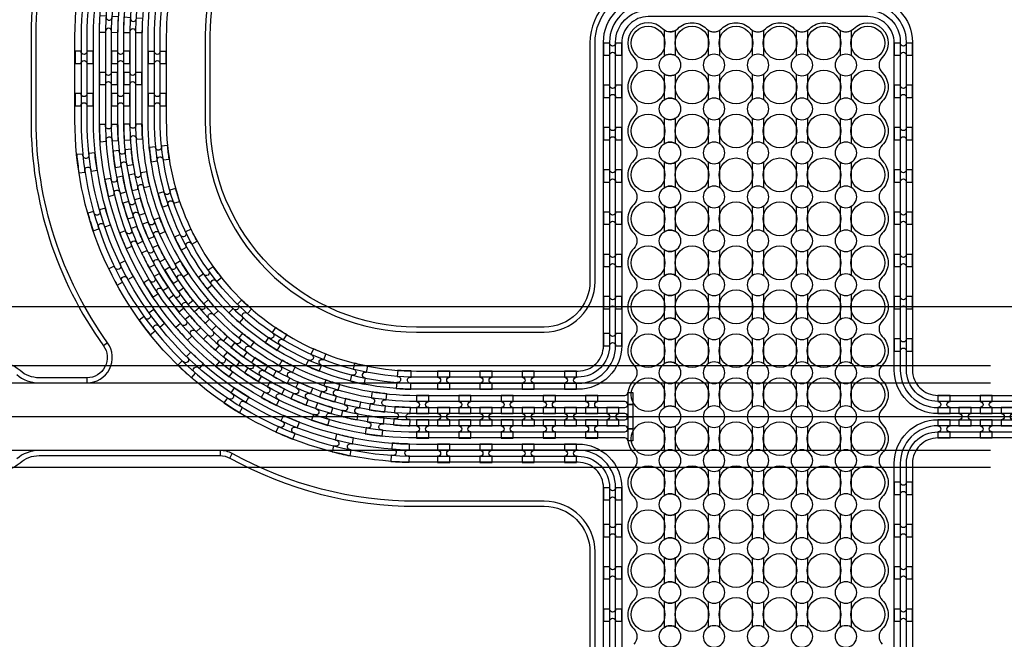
# Model space of a CAD drawing. Extents: x -63500 to 63500, y -63500 to 63500.
# Tile 51 of 256: x -10331 to -4507, y -26966 to -23302. Entities that reach past the tile are written whole.
import ezdxf

# ---------------------------------------------------------------- set-up
doc = ezdxf.new("R2010")
doc.units = 13
doc.header["$MEASUREMENT"] = 0
for name, color, linetype in [('1_Metal', 2, 'Continuous'), ('2_Electrodes', 5, 'Continuous'), ('3_Outline', 4, 'Continuous')]:
    doc.layers.add(name, color=color, linetype=linetype)

# ---------------------------------------------------------------- blocks, each defined once
blk = doc.blocks.new('*U246')
at = {"layer": '1_Metal'}
for points in [[(137.3, 193.7, -1), (140.1, 229.6, 0.000475), (142.9, 229.4), (145.6, 265.3, -0.013499), (66.1, 273.3), (61.5, 237.6, 0.000627), (65.3, 237.1, -1), (60.8, 201.4, -0.000627), (56.9, 201.9), (52.3, 166.2, 0.013498), (137.6, 157.5), (140.3, 193.5, -0.000475)], [(-23, 31.6), (-17.3, 67.2, -0.000725), (-22.1, 68, -1), (-16.2, 103.5, 0.000725), (-11.5, 102.7), (-5.7, 138.2, -0.013497), (-91.8, 154.6), (-99.5, 119.4, 0.000878), (-93.8, 118.2, -1), (-101.4, 83, -0.000877), (-107.2, 84.3), (-114.9, 49.1, 0.013496)], [(38.6, 59.1), (34, 23.4, 0.000987), (40.8, 22.5, -1), (36.4, -13.2, -0.000987), (29.4, -12.4), (24.9, -48.1, 0.013495), (121.7, -57.8), (124.4, -21.9, -0.000835), (118.5, -21.5, -1), (121.3, 14.4, 0.000835), (127, 14), (129.7, 49.9, -0.013497), (38.6, 59.1)], [(-122.5, 13.9), (-130.2, -21.2, 0.001088), (-122.5, -22.9, -1), (-130.1, -58.1, -0.001088), (-137.9, -56.4), (-145.6, -91.6, 0.013495), (-46.1, -110.5), (-40.3, -75, -0.000936), (-47.1, -73.9, -1), (-41.2, -38.3, 0.000936), (-34.6, -39.4), (-28.8, -3.9, -0.013496)], [(16.3, -192.1, -1), (11.9, -227.9, -0.001268), (1.9, -226.6), (-2.6, -262.3, 0.013494), (105.8, -273.3), (108.5, -237.4, -0.001116), (99.6, -236.7, -1), (102.5, -200.8, 0.001116), (111.1, -201.5), (113.8, -165.6, -0.013495), (11.1, -155.2), (6.5, -190.9, 0.001268)]]:
    blk.add_lwpolyline(points, format="xyb", close=True, dxfattribs=at)
blk = doc.blocks.new('*U241')
at = {"layer": '1_Metal', "color": 0, "linetype": 'ByBlock', "lineweight": -2, "transparency": 16777216}
for p, rotation in [((-415.8, 1200.9), 80.00000000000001), ((-537.3, 919.2), 70.00000000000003), ((-705.7, 662.9), 59.99999999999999), ((-916.2, 439.7), 50), ((-1162.2, 256.5), 40), ((-1436.2, 118.7), 30.00000000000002), ((-1730.1, 30.7), 19.99999999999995), ((-2034.7, -5), 9.999999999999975)]:
    blk.add_blockref('*U246', p, dxfattribs=dict(at, rotation=rotation))
blk.add_blockref('*U246', (-2340.9, 12.7), dxfattribs=at)
blk = doc.blocks.new('*U242')
at = {"layer": '1_Metal'}
for points in [[(137.3, 193.7, -1), (140.1, 229.6, 0.000475), (142.9, 229.4), (145.6, 265.3, -0.013499), (66.1, 273.3), (61.5, 237.6, 0.000627), (65.3, 237.1, -1), (60.8, 201.4, -0.000627), (56.9, 201.9), (52.3, 166.2, 0.013498), (137.6, 157.5), (140.3, 193.5, -0.000475)], [(-23, 31.6), (-17.3, 67.2, -0.000725), (-22.1, 68, -1), (-16.2, 103.5, 0.000725), (-11.5, 102.7), (-5.7, 138.2, -0.013497), (-91.8, 154.6), (-99.5, 119.4, 0.000878), (-93.8, 118.2, -1), (-101.4, 83, -0.000877), (-107.2, 84.3), (-114.9, 49.1, 0.013496)], [(38.6, 59.1), (34, 23.4, 0.000987), (40.8, 22.5, -1), (36.4, -13.2, -0.000987), (29.4, -12.4), (24.9, -48.1, 0.013495), (121.7, -57.8), (124.4, -21.9, -0.000835), (118.5, -21.5, -1), (121.3, 14.4, 0.000835), (127, 14), (129.7, 49.9, -0.013497), (38.6, 59.1)], [(-122.5, 13.9), (-130.2, -21.2, 0.001088), (-122.5, -22.9, -1), (-130.1, -58.1, -0.001088), (-137.9, -56.4), (-145.6, -91.6, 0.013495), (-46.1, -110.5), (-40.3, -75, -0.000936), (-47.1, -73.9, -1), (-41.2, -38.3, 0.000936), (-34.6, -39.4), (-28.8, -3.9, -0.013496)], [(16.3, -192.1, -1), (11.9, -227.9, -0.001268), (1.9, -226.6), (-2.6, -262.3, 0.013494), (105.8, -273.3), (108.5, -237.4, -0.001116), (99.6, -236.7, -1), (102.5, -200.8, 0.001116), (111.1, -201.5), (113.8, -165.6, -0.013495), (11.1, -155.2), (6.5, -190.9, 0.001268)]]:
    blk.add_lwpolyline(points, format="xyb", close=True, dxfattribs=at)
blk = doc.blocks.new('*U243')
at = {"layer": '1_Metal', "color": 0, "linetype": 'ByBlock', "lineweight": -2, "transparency": 16777216}
for p, rotation in [((-415.8, 1200.9), 80.00000000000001), ((-537.3, 919.2), 70.00000000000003), ((-705.7, 662.9), 59.99999999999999), ((-916.2, 439.7), 50), ((-1162.2, 256.5), 40), ((-1436.2, 118.7), 30.00000000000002), ((-1730.1, 30.7), 19.99999999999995), ((-2034.7, -5), 9.999999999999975)]:
    blk.add_blockref('*U242', p, dxfattribs=dict(at, rotation=rotation))
blk.add_blockref('*U242', (-2340.9, 12.7), dxfattribs=at)
blk = doc.blocks.new('*U244')
at = {"layer": '1_Metal'}
for points in [[(-270, 36), (-270, -36), (-234, -36, -0.414214), (-216, -18), (-216, -18, -0.414214), (-198, -36), (-162, -36), (-162, 36), (-198, 36, -0.414214), (-216, 18), (-216, 18, -0.414214), (-234, 36)], [(54, -35.9), (54, 36.1), (18, 36.1, -0.414214), (0, 18.1), (0, 18.1, -0.414214), (-18, 36.1), (-54, 36.1), (-54, -35.9), (-18, -35.9, -0.414214), (0, -17.9), (0, -17.9, -0.414214), (18, -35.9), (54, -35.9)], [(162, 35.9), (162, -36.1), (198, -36.1, -0.414214), (216, -18.1), (216, -18.1, -0.414214), (234, -36.1), (270, -36.1), (270, 35.9), (234, 35.9, -0.414214), (216, 17.9), (216, 17.9, -0.414214), (198, 35.9)]]:
    blk.add_lwpolyline(points, format="xyb", close=True, dxfattribs=at)
blk = doc.blocks.new('*U245')
at = {"layer": '1_Metal', "color": 0, "linetype": 'ByBlock', "lineweight": -2, "transparency": 16777216}
for p in [(0, 250), (0, 0)]:
    blk.add_blockref('*U244', p, dxfattribs=at)

msp = doc.modelspace()

# ---------------------------------------------------------------- linework, layer by layer
for p, q in [((0, -25000), (-34000, -25000)), ((-4588.5, -25349.7), (-12139.1, -25349.7)), ((-12610.1, -25449.7), (-4588.5, -25449.7)), ((-9398.2, -25649.7), (-12398.2, -25649.7)), ((-1234, -25649.7), (-9398.2, -25649.7)), ((-4588.5, -25849.7), (-12610.1, -25849.7)), ((-4588.5, -25949.7), (-12139.1, -25949.7))]:
    msp.add_line(p, q)
for radius in [50000, 47500, 45000]:
    msp.add_circle((0, 0), radius)
at = {"layer": '1_Metal'}
for points in [[(-50000, 0, 1), (50000, 0), (51000, 0, -1), (-51000, 0)], [(19000, -21559.7), (-7984, -21559.7, 0.414214), (-9824, -23399.7), (-9824, -23899.7, 0.414214), (-7984, -25739.7), (-6752, -25739.7, 0.414214), (-6734, -25721.7), (-6734, -25721.7), (-6703.4, -25721.7), (-6703.4, -25791.9), (-6733.4, -25791.9, 0.384752), (-6751.3, -25775.7), (-7984, -25775.7, -0.414214), (-9860, -23899.7), (-9860, -23399.7, -0.414214), (-7984, -21523.7), (19000, -21523.7)], [(19000, -21631.7), (18596, -21631.7), (18596, -21631.7), (-7984, -21631.7, 0.414214), (-9752, -23399.7), (-9752, -23899.7, 0.414214), (-7984, -25667.7), (-6752, -25667.7, 0.414214), (-6734, -25649.7), (-6734, -25649.7), (-6703.4, -25649.7), (-6703.4, -25721.7), (-6734, -25721.7, 0.414214), (-6752, -25703.7), (-7984, -25703.7, -0.414214), (-9788, -23899.7), (-9788, -23399.7, -0.414214), (-7984, -21595.7), (18596, -21595.7), (19000, -21595.7)], [(19000, -21703.7), (18596, -21703.7), (-7984, -21703.7, 0.414214), (-9680, -23399.7), (-9680, -23899.7, 0.414214), (-7984, -25595.7), (-6752, -25595.7, 0.414214), (-6734, -25577.7), (-6734, -25577.7), (-6703.4, -25577.7), (-6703.4, -25649.7), (-6734, -25649.7, 0.414214), (-6752, -25631.7), (-7984, -25631.7, -0.414214), (-9716, -23899.7), (-9716, -23399.7, -0.414214), (-7984, -21667.7), (18596, -21667.7), (19000, -21667.7)], [(19000, -21775.7), (18596, -21775.7), (-7984, -21775.7, 0.414214), (-9608, -23399.7), (-9608, -23899.7, 0.414214), (-7984, -25523.7), (-6751.3, -25523.7, 0.384752), (-6733.4, -25507.5), (-6703.4, -25507.5), (-6703.4, -25577.7), (-6734, -25577.7, 0.414214), (-6752, -25559.7), (-7984, -25559.7, -0.414214), (-9644, -23899.7), (-9644, -23399.7, -0.414214), (-7984, -21739.7), (18596, -21739.7), (19000, -21739.7)], [(-6878, -23439.7), (-6878, -23511.7), (-6842, -23511.7, -0.414214), (-6824, -23493.7), (-6824, -23493.7, -0.414214), (-6806, -23511.7), (-6770, -23511.7), (-6770, -23439.7), (-6806, -23439.7, -0.414214), (-6824, -23457.7), (-6824, -23457.7, -0.414214), (-6842, -23439.7)], [(-5158, -23439.7), (-5158, -23511.7), (-5122, -23511.7, -0.414214), (-5104, -23493.7), (-5104, -23493.7, -0.414214), (-5086, -23511.7), (-5050, -23511.7), (-5050, -23439.7), (-5086, -23439.7, -0.414214), (-5104, -23457.7), (-5104, -23457.7, -0.414214), (-5122, -23439.7)], [(-9751.9, -23685.7), (-9751.9, -23613.7), (-9787.9, -23613.7, -0.414214), (-9805.9, -23631.7), (-9805.9, -23631.7, -0.414214), (-9823.9, -23613.7), (-9859.9, -23613.7), (-9859.9, -23685.7), (-9823.9, -23685.7, -0.414214), (-9805.9, -23667.7), (-9805.9, -23667.7, -0.414214), (-9787.9, -23685.7), (-9751.9, -23685.7)], [(-9715.9, -23685.7), (-9679.9, -23685.7, -0.414214), (-9661.9, -23667.7), (-9661.9, -23667.7, -0.414214), (-9643.9, -23685.7), (-9607.9, -23685.7), (-9607.9, -23613.7), (-9643.9, -23613.7, -0.414214), (-9661.9, -23631.7), (-9661.9, -23631.7, -0.414214), (-9679.9, -23613.7), (-9715.9, -23613.7)], [(-6878, -23689.7), (-6878, -23761.7), (-6842, -23761.7, -0.414214), (-6824, -23743.7), (-6824, -23743.7, -0.414214), (-6806, -23761.7), (-6770, -23761.7), (-6770, -23689.7), (-6806, -23689.7, -0.414214), (-6824, -23707.7), (-6824, -23707.7, -0.414214), (-6842, -23689.7)], [(-5158, -23689.7), (-5158, -23761.7), (-5122, -23761.7, -0.414214), (-5104, -23743.7), (-5104, -23743.7, -0.414214), (-5086, -23761.7), (-5050, -23761.7), (-5050, -23689.7), (-5086, -23689.7, -0.414214), (-5104, -23707.7), (-5104, -23707.7, -0.414214), (-5122, -23689.7)], [(-6878, -23939.7), (-6878, -24011.7), (-6842, -24011.7, -0.414214), (-6824, -23993.7), (-6824, -23993.7, -0.414214), (-6806, -24011.7), (-6770, -24011.7), (-6770, -23939.7), (-6806, -23939.7, -0.414214), (-6824, -23957.7), (-6824, -23957.7, -0.414214), (-6842, -23939.7)], [(-5158, -23939.7), (-5158, -24011.7), (-5122, -24011.7, -0.414214), (-5104, -23993.7), (-5104, -23993.7, -0.414214), (-5086, -24011.7), (-5050, -24011.7), (-5050, -23939.7), (-5086, -23939.7, -0.414214), (-5104, -23957.7), (-5104, -23957.7, -0.414214), (-5122, -23939.7)], [(-6878, -24189.7), (-6878, -24261.7), (-6842, -24261.7, -0.414214), (-6824, -24243.7), (-6824, -24243.7, -0.414214), (-6806, -24261.7), (-6770, -24261.7), (-6770, -24189.7), (-6806, -24189.7, -0.414214), (-6824, -24207.7), (-6824, -24207.7, -0.414214), (-6842, -24189.7)], [(-5158, -24189.7), (-5158, -24261.7), (-5122, -24261.7, -0.414214), (-5104, -24243.7), (-5104, -24243.7, -0.414214), (-5086, -24261.7), (-5050, -24261.7), (-5050, -24189.7), (-5086, -24189.7, -0.414214), (-5104, -24207.7), (-5104, -24207.7, -0.414214), (-5122, -24189.7)], [(-6878, -24439.7), (-6878, -24511.7), (-6842, -24511.7, -0.414214), (-6824, -24493.7), (-6824, -24493.7, -0.414214), (-6806, -24511.7), (-6770, -24511.7), (-6770, -24439.7), (-6806, -24439.7, -0.414214), (-6824, -24457.7), (-6824, -24457.7, -0.414214), (-6842, -24439.7)], [(-5158, -24439.7), (-5158, -24511.7), (-5122, -24511.7, -0.414214), (-5104, -24493.7), (-5104, -24493.7, -0.414214), (-5086, -24511.7), (-5050, -24511.7), (-5050, -24439.7), (-5086, -24439.7, -0.414214), (-5104, -24457.7), (-5104, -24457.7, -0.414214), (-5122, -24439.7)], [(-6878, -24689.7), (-6878, -24761.7), (-6842, -24761.7, -0.414214), (-6824, -24743.7), (-6824, -24743.7, -0.414214), (-6806, -24761.7), (-6770, -24761.7), (-6770, -24689.7), (-6806, -24689.7, -0.414214), (-6824, -24707.7), (-6824, -24707.7, -0.414214), (-6842, -24689.7)], [(-5158, -24689.7), (-5158, -24761.7), (-5122, -24761.7, -0.414214), (-5104, -24743.7), (-5104, -24743.7, -0.414214), (-5086, -24761.7), (-5050, -24761.7), (-5050, -24689.7), (-5086, -24689.7, -0.414214), (-5104, -24707.7), (-5104, -24707.7, -0.414214), (-5122, -24689.7)], [(-6878, -24939.7), (-6878, -25011.7), (-6842, -25011.7, -0.414214), (-6824, -24993.7), (-6824, -24993.7, -0.414214), (-6806, -25011.7), (-6770, -25011.7), (-6770, -24939.7), (-6806, -24939.7, -0.414214), (-6824, -24957.7), (-6824, -24957.7, -0.414214), (-6842, -24939.7)], [(-5158, -24939.7), (-5158, -25011.7), (-5122, -25011.7, -0.414214), (-5104, -24993.7), (-5104, -24993.7, -0.414214), (-5086, -25011.7), (-5050, -25011.7), (-5050, -24939.7), (-5086, -24939.7, -0.414214), (-5104, -24957.7), (-5104, -24957.7, -0.414214), (-5122, -24939.7)], [(-6878, -25157.7), (-6878, -25229.7), (-6842, -25229.7, -0.414214), (-6824, -25211.7), (-6824, -25211.7, -0.414214), (-6806, -25229.7), (-6770, -25229.7), (-6770, -25157.7), (-6806, -25157.7, -0.414214), (-6824, -25175.7), (-6824, -25175.7, -0.414214), (-6842, -25157.7)], [(-5158, -25189.7), (-5158, -25261.7), (-5122, -25261.7, -0.414214), (-5104, -25243.7), (-5104, -25243.7, -0.414214), (-5086, -25261.7), (-5050, -25261.7), (-5050, -25189.7), (-5086, -25189.7, -0.414214), (-5104, -25207.7), (-5104, -25207.7, -0.414214), (-5122, -25189.7)], [(-7787, -25379.8), (-7859, -25379.8), (-7859, -25415.8, -0.414214), (-7841, -25433.8), (-7841, -25433.8, -0.414214), (-7859, -25451.8), (-7859, -25487.8), (-7787, -25487.8), (-7787, -25451.8, -0.414214), (-7805, -25433.8), (-7805, -25433.8, -0.414214), (-7787, -25415.8)], [(-7537, -25379.8), (-7609, -25379.8), (-7609, -25415.8, -0.414214), (-7591, -25433.8), (-7591, -25433.8, -0.414214), (-7609, -25451.8), (-7609, -25487.8), (-7537, -25487.8), (-7537, -25451.8, -0.414214), (-7555, -25433.8), (-7555, -25433.8, -0.414214), (-7537, -25415.8)], [(-7287, -25379.8), (-7359, -25379.8), (-7359, -25415.8, -0.414214), (-7341, -25433.8), (-7341, -25433.8, -0.414214), (-7359, -25451.8), (-7359, -25487.8), (-7287, -25487.8), (-7287, -25451.8, -0.414214), (-7305, -25433.8), (-7305, -25433.8, -0.414214), (-7287, -25415.8)], [(-7037, -25379.8), (-7109, -25379.8), (-7109, -25415.8, -0.414214), (-7091, -25433.8), (-7091, -25433.8, -0.414214), (-7109, -25451.8), (-7109, -25487.8), (-7037, -25487.8), (-7037, -25451.8, -0.414214), (-7055, -25433.8), (-7055, -25433.8, -0.414214), (-7037, -25415.8)], [(-7983.9, -25631.8), (-7911.9, -25631.8), (-7911.9, -25595.8, -0.414214), (-7929.9, -25577.8), (-7929.9, -25577.8, -0.414214), (-7911.9, -25559.8), (-7911.9, -25523.8), (-7983.9, -25523.8), (-7983.9, -25559.8, -0.414214), (-7965.9, -25577.8), (-7965.9, -25577.8, -0.414214), (-7983.9, -25595.8), (-7983.9, -25631.8)], [(-7733.9, -25631.8), (-7661.9, -25631.8), (-7661.9, -25595.8, -0.414214), (-7679.9, -25577.8), (-7679.9, -25577.8, -0.414214), (-7661.9, -25559.8), (-7661.9, -25523.8), (-7733.9, -25523.8), (-7733.9, -25559.8, -0.414214), (-7715.9, -25577.8), (-7715.9, -25577.8, -0.414214), (-7733.9, -25595.8), (-7733.9, -25631.8)], [(-7483.9, -25631.8), (-7411.9, -25631.8), (-7411.9, -25595.8, -0.414214), (-7429.9, -25577.8), (-7429.9, -25577.8, -0.414214), (-7411.9, -25559.8), (-7411.9, -25523.8), (-7483.9, -25523.8), (-7483.9, -25559.8, -0.414214), (-7465.9, -25577.8), (-7465.9, -25577.8, -0.414214), (-7483.9, -25595.8), (-7483.9, -25631.8)], [(-7233.9, -25631.8), (-7161.9, -25631.8), (-7161.9, -25595.8, -0.414214), (-7179.9, -25577.8), (-7179.9, -25577.8, -0.414214), (-7161.9, -25559.8), (-7161.9, -25523.8), (-7233.9, -25523.8), (-7233.9, -25559.8, -0.414214), (-7215.9, -25577.8), (-7215.9, -25577.8, -0.414214), (-7233.9, -25595.8), (-7233.9, -25631.8)], [(-6983.9, -25631.8), (-6911.9, -25631.8), (-6911.9, -25595.8, -0.414214), (-6929.9, -25577.8), (-6929.9, -25577.8, -0.414214), (-6911.9, -25559.8), (-6911.9, -25523.8), (-6983.9, -25523.8), (-6983.9, -25559.8, -0.414214), (-6965.9, -25577.8), (-6965.9, -25577.8, -0.414214), (-6983.9, -25595.8), (-6983.9, -25631.8)], [(-4900, -25631.7), (-4828, -25631.7), (-4828, -25595.7, -0.414214), (-4846, -25577.7), (-4846, -25577.7, -0.414214), (-4828, -25559.7), (-4828, -25523.7), (-4900, -25523.7), (-4900, -25559.7, -0.414214), (-4882, -25577.7), (-4882, -25577.7, -0.414214), (-4900, -25595.7), (-4900, -25631.7)], [(-4650, -25631.7), (-4578, -25631.7), (-4578, -25595.7, -0.414214), (-4596, -25577.7), (-4596, -25577.7, -0.414214), (-4578, -25559.7), (-4578, -25523.7), (-4650, -25523.7), (-4650, -25559.7, -0.414214), (-4632, -25577.7), (-4632, -25577.7, -0.414214), (-4650, -25595.7), (-4650, -25631.7)], [(-7858.9, -25703.8), (-7786.9, -25703.8), (-7786.9, -25667.8, -0.414214), (-7804.9, -25649.8), (-7804.9, -25649.8, -0.414214), (-7786.9, -25631.8), (-7786.9, -25595.8), (-7858.9, -25595.8), (-7858.9, -25631.8, -0.414214), (-7840.9, -25649.8), (-7840.9, -25649.8, -0.414214), (-7858.9, -25667.8), (-7858.9, -25703.8)], [(-7608.9, -25703.8), (-7536.9, -25703.8), (-7536.9, -25667.8, -0.414214), (-7554.9, -25649.8), (-7554.9, -25649.8, -0.414214), (-7536.9, -25631.8), (-7536.9, -25595.8), (-7608.9, -25595.8), (-7608.9, -25631.8, -0.414214), (-7590.9, -25649.8), (-7590.9, -25649.8, -0.414214), (-7608.9, -25667.8), (-7608.9, -25703.8)], [(-7358.9, -25703.8), (-7286.9, -25703.8), (-7286.9, -25667.8, -0.414214), (-7304.9, -25649.8), (-7304.9, -25649.8, -0.414214), (-7286.9, -25631.8), (-7286.9, -25595.8), (-7358.9, -25595.8), (-7358.9, -25631.8, -0.414214), (-7340.9, -25649.8), (-7340.9, -25649.8, -0.414214), (-7358.9, -25667.8), (-7358.9, -25703.8)], [(-7108.9, -25703.8), (-7036.9, -25703.8), (-7036.9, -25667.8, -0.414214), (-7054.9, -25649.8), (-7054.9, -25649.8, -0.414214), (-7036.9, -25631.8), (-7036.9, -25595.8), (-7108.9, -25595.8), (-7108.9, -25631.8, -0.414214), (-7090.9, -25649.8), (-7090.9, -25649.8, -0.414214), (-7108.9, -25667.8), (-7108.9, -25703.8)], [(-6858.9, -25703.8), (-6786.9, -25703.8), (-6786.9, -25667.8, -0.414214), (-6804.9, -25649.8), (-6804.9, -25649.8, -0.414214), (-6786.9, -25631.8), (-6786.9, -25595.8), (-6858.9, -25595.8), (-6858.9, -25631.8, -0.414214), (-6840.9, -25649.8), (-6840.9, -25649.8, -0.414214), (-6858.9, -25667.8), (-6858.9, -25703.8)], [(-4775, -25703.7), (-4703, -25703.7), (-4703, -25667.7, -0.414214), (-4721, -25649.7), (-4721, -25649.7, -0.414214), (-4703, -25631.7), (-4703, -25595.7), (-4775, -25595.7), (-4775, -25631.7, -0.414214), (-4757, -25649.7), (-4757, -25649.7, -0.414214), (-4775, -25667.7), (-4775, -25703.7)], [(-4525, -25703.7), (-4453, -25703.7), (-4453, -25667.7, -0.414214), (-4471, -25649.7), (-4471, -25649.7, -0.414214), (-4453, -25631.7), (-4453, -25595.7), (-4525, -25595.7), (-4525, -25631.7, -0.414214), (-4507, -25649.7), (-4507, -25649.7, -0.414214), (-4525, -25667.7), (-4525, -25703.7)], [(-7983.9, -25667.8), (-7983.9, -25703.8, -0.414214), (-7965.9, -25721.8), (-7965.9, -25721.8, -0.414214), (-7983.9, -25739.8), (-7983.9, -25775.8), (-7911.9, -25775.8), (-7911.9, -25739.8, -0.414214), (-7929.9, -25721.8), (-7929.9, -25721.8, -0.414214), (-7911.9, -25703.8), (-7911.9, -25667.8)], [(-7733.9, -25667.8), (-7733.9, -25703.8, -0.414214), (-7715.9, -25721.8), (-7715.9, -25721.8, -0.414214), (-7733.9, -25739.8), (-7733.9, -25775.8), (-7661.9, -25775.8), (-7661.9, -25739.8, -0.414214), (-7679.9, -25721.8), (-7679.9, -25721.8, -0.414214), (-7661.9, -25703.8), (-7661.9, -25667.8)], [(-7483.9, -25667.8), (-7483.9, -25703.8, -0.414214), (-7465.9, -25721.8), (-7465.9, -25721.8, -0.414214), (-7483.9, -25739.8), (-7483.9, -25775.8), (-7411.9, -25775.8), (-7411.9, -25739.8, -0.414214), (-7429.9, -25721.8), (-7429.9, -25721.8, -0.414214), (-7411.9, -25703.8), (-7411.9, -25667.8)], [(-7233.9, -25667.8), (-7233.9, -25703.8, -0.414214), (-7215.9, -25721.8), (-7215.9, -25721.8, -0.414214), (-7233.9, -25739.8), (-7233.9, -25775.8), (-7161.9, -25775.8), (-7161.9, -25739.8, -0.414214), (-7179.9, -25721.8), (-7179.9, -25721.8, -0.414214), (-7161.9, -25703.8), (-7161.9, -25667.8)], [(-6983.9, -25667.8), (-6983.9, -25703.8, -0.414214), (-6965.9, -25721.8), (-6965.9, -25721.8, -0.414214), (-6983.9, -25739.8), (-6983.9, -25775.8), (-6911.9, -25775.8), (-6911.9, -25739.8, -0.414214), (-6929.9, -25721.8), (-6929.9, -25721.8, -0.414214), (-6911.9, -25703.8), (-6911.9, -25667.8)], [(-4900, -25667.7), (-4900, -25703.7, -0.414214), (-4882, -25721.7), (-4882, -25721.7, -0.414214), (-4900, -25739.7), (-4900, -25775.7), (-4828, -25775.7), (-4828, -25739.7, -0.414214), (-4846, -25721.7), (-4846, -25721.7, -0.414214), (-4828, -25703.7), (-4828, -25667.7)], [(-4650, -25667.7), (-4650, -25703.7, -0.414214), (-4632, -25721.7), (-4632, -25721.7, -0.414214), (-4650, -25739.7), (-4650, -25775.7), (-4578, -25775.7), (-4578, -25739.7, -0.414214), (-4596, -25721.7), (-4596, -25721.7, -0.414214), (-4578, -25703.7), (-4578, -25667.7)], [(-7787.1, -25811.8), (-7859.1, -25811.8), (-7859.1, -25847.8, -0.414214), (-7841.1, -25865.8), (-7841.1, -25865.8, -0.414214), (-7859.1, -25883.8), (-7859.1, -25919.8), (-7787.1, -25919.8), (-7787.1, -25883.8, -0.414214), (-7805.1, -25865.8), (-7805.1, -25865.8, -0.414214), (-7787.1, -25847.8)], [(-7537.1, -25811.8), (-7609.1, -25811.8), (-7609.1, -25847.8, -0.414214), (-7591.1, -25865.8), (-7591.1, -25865.8, -0.414214), (-7609.1, -25883.8), (-7609.1, -25919.8), (-7537.1, -25919.8), (-7537.1, -25883.8, -0.414214), (-7555.1, -25865.8), (-7555.1, -25865.8, -0.414214), (-7537.1, -25847.8)], [(-7287.1, -25811.8), (-7359.1, -25811.8), (-7359.1, -25847.8, -0.414214), (-7341.1, -25865.8), (-7341.1, -25865.8, -0.414214), (-7359.1, -25883.8), (-7359.1, -25919.8), (-7287.1, -25919.8), (-7287.1, -25883.8, -0.414214), (-7305.1, -25865.8), (-7305.1, -25865.8, -0.414214), (-7287.1, -25847.8)], [(-7037.1, -25811.8), (-7109.1, -25811.8), (-7109.1, -25847.8, -0.414214), (-7091.1, -25865.8), (-7091.1, -25865.8, -0.414214), (-7109.1, -25883.8), (-7109.1, -25919.8), (-7037.1, -25919.8), (-7037.1, -25883.8, -0.414214), (-7055.1, -25865.8), (-7055.1, -25865.8, -0.414214), (-7037.1, -25847.8)], [(-6878, -26069.7), (-6878, -26141.7), (-6842, -26141.7, -0.414214), (-6824, -26123.7), (-6824, -26123.7, -0.414214), (-6806, -26141.7), (-6770, -26141.7), (-6770, -26069.7), (-6806, -26069.7, -0.414214), (-6824, -26087.7), (-6824, -26087.7, -0.414214), (-6842, -26069.7)], [(-5158, -26037.7), (-5158, -26109.7), (-5122, -26109.7, -0.414214), (-5104, -26091.7), (-5104, -26091.7, -0.414214), (-5086, -26109.7), (-5050, -26109.7), (-5050, -26037.7), (-5086, -26037.7, -0.414214), (-5104, -26055.7), (-5104, -26055.7, -0.414214), (-5122, -26037.7)], [(-6878, -26287.7), (-6878, -26359.7), (-6842, -26359.7, -0.414214), (-6824, -26341.7), (-6824, -26341.7, -0.414214), (-6806, -26359.7), (-6770, -26359.7), (-6770, -26287.7), (-6806, -26287.7, -0.414214), (-6824, -26305.7), (-6824, -26305.7, -0.414214), (-6842, -26287.7)], [(-5158, -26287.7), (-5158, -26359.7), (-5122, -26359.7, -0.414214), (-5104, -26341.7), (-5104, -26341.7, -0.414214), (-5086, -26359.7), (-5050, -26359.7), (-5050, -26287.7), (-5086, -26287.7, -0.414214), (-5104, -26305.7), (-5104, -26305.7, -0.414214), (-5122, -26287.7)], [(-6878, -26537.7), (-6878, -26609.7), (-6842, -26609.7, -0.414214), (-6824, -26591.7), (-6824, -26591.7, -0.414214), (-6806, -26609.7), (-6770, -26609.7), (-6770, -26537.7), (-6806, -26537.7, -0.414214), (-6824, -26555.7), (-6824, -26555.7, -0.414214), (-6842, -26537.7)], [(-5158, -26537.7), (-5158, -26609.7), (-5122, -26609.7, -0.414214), (-5104, -26591.7), (-5104, -26591.7, -0.414214), (-5086, -26609.7), (-5050, -26609.7), (-5050, -26537.7), (-5086, -26537.7, -0.414214), (-5104, -26555.7), (-5104, -26555.7, -0.414214), (-5122, -26537.7)], [(-6878, -26787.7), (-6878, -26859.7), (-6842, -26859.7, -0.414214), (-6824, -26841.7), (-6824, -26841.7, -0.414214), (-6806, -26859.7), (-6770, -26859.7), (-6770, -26787.7), (-6806, -26787.7, -0.414214), (-6824, -26805.7), (-6824, -26805.7, -0.414214), (-6842, -26787.7)], [(-5158, -26787.7), (-5158, -26859.7), (-5122, -26859.7, -0.414214), (-5104, -26841.7), (-5104, -26841.7, -0.414214), (-5086, -26859.7), (-5050, -26859.7), (-5050, -26787.7), (-5086, -26787.7, -0.414214), (-5104, -26805.7), (-5104, -26805.7, -0.414214), (-5122, -26787.7)]]:
    msp.add_lwpolyline(points, format="xyb", close=True, dxfattribs=at)
for points in [[(-1251.3, -25775.7), (-4900, -25775.7, 0.414214), (-5050, -25925.7), (-5050, -27865.7, -0.414214), (-5308, -28123.7), (-6620, -28123.7, -0.414214), (-6878, -27865.7), (-6878, -26069.7, 0.414214), (-7028, -25919.7), (-7716.1, -25919.7), (-7984.1, -25919.7, -0.414214), (-10004.1, -23899.7), (-10004.1, -23399.7, -0.414214), (-7984.1, -21379.7), (18596, -21379.7)], [(18596, -21415.7), (-7984, -21415.7, 0.414214), (-9968, -23399.7), (-9968, -23899.7, 0.414214), (-7984, -25883.7), (-7028, -25883.7, -0.414214), (-6842, -26069.7), (-6842, -27865.7, 0.414214), (-6620, -28087.7), (-5308, -28087.7, 0.414214), (-5086, -27865.7), (-5086, -25925.7, -0.414214), (-4900, -25739.7), (-1252, -25739.7, 0.414214)], [(-1252, -25703.7), (-4900, -25703.7, 0.414214), (-5122, -25925.7), (-5122, -27865.7, -0.414214), (-5308, -28051.7), (-6620, -28051.7, -0.414214), (-6806, -27865.7), (-6806, -26069.7, 0.414214), (-7028, -25847.7), (-7984, -25847.7, -0.414214), (-9932, -23899.7), (-9932, -23399.7, -0.414214), (-7984, -21451.7), (18596, -21451.7)], [(18596, -21487.7), (-7984.1, -21487.7, 0.414214), (-9896.1, -23399.7), (-9896.1, -23899.7, 0.414214), (-7984.1, -25811.7), (-7716.1, -25811.7), (-7028, -25811.7, -0.414214), (-6770, -26069.7), (-6770, -27859.7, 0.414214), (-6614, -28015.7), (-5314, -28015.7, 0.414214), (-5158, -27859.7), (-5158, -25925.7, -0.414214), (-4900, -25667.7), (-4900, -25667.7), (-1252, -25667.7, 0.414214)], [(-1252, -25631.7), (-4900, -25631.7, -0.414214), (-5158, -25373.7), (-5158, -23439.7, 0.414214), (-5314, -23283.7), (-6614, -23283.7, 0.414214), (-6770, -23439.7), (-6770, -25229.7, -0.414214), (-7028, -25487.7), (-7716.1, -25487.7), (-7984.1, -25487.7, -0.414214), (-9572.1, -23899.7), (-9572.1, -23399.7, -0.414214), (-7984.1, -21811.7), (18596, -21811.7)], [(18596, -21847.7), (-7984, -21847.7, 0.414214), (-9536, -23399.7), (-9536, -23899.7, 0.414214), (-7984, -25451.7), (-7028, -25451.7, 0.414214), (-6806, -25229.7), (-6806, -23433.7, -0.414214), (-6620, -23247.7), (-5308, -23247.7, -0.414214), (-5122, -23433.7), (-5122, -25373.7, 0.414214), (-4900, -25595.7), (-1252, -25595.7, 0.414214)], [(-1252, -25559.7), (-4900, -25559.7, -0.414214), (-5086, -25373.7), (-5086, -23433.7, 0.414214), (-5308, -23211.7), (-6620, -23211.7, 0.414214), (-6842, -23433.7), (-6842, -25229.7, -0.414214), (-7028, -25415.7), (-7984, -25415.7, -0.414214), (-9500, -23899.7), (-9500, -23399.7, -0.414214), (-7984, -21883.7), (18596, -21883.7)], [(18596, -21919.7), (-7984.1, -21919.7, 0.414214), (-9464.1, -23399.7), (-9464.1, -23899.7, 0.414214), (-7984.1, -25379.7), (-7716.1, -25379.7), (-7028, -25379.7, 0.414214), (-6878, -25229.7), (-6878, -23433.7, -0.414214), (-6620, -23175.7), (-5308, -23175.7, -0.414214), (-5050, -23433.7), (-5050, -25373.7, 0.414214), (-4900, -25523.7), (-1251.3, -25523.7, 0.384752)], [(-6452, -27004.9, -1.734808), (-6452, -26894.4), (-6452, -26744.9, -1.734808), (-6452, -26634.4), (-6452, -26484.9, -1.734808), (-6452, -26374.4), (-6452, -26224.9, -1.734808), (-6452, -26114.4), (-6452, -25964.9, -1.734808), (-6452, -25854.4), (-6452, -25704.9, -1.734808), (-6452, -25594.4), (-6452, -25444.9, -1.734808), (-6452, -25334.4), (-6452, -25184.9, -1.734808), (-6452, -25074.4), (-6452, -24924.9, -1.734808), (-6452, -24814.4), (-6452, -24664.9, -1.734808), (-6452, -24554.4), (-6452, -24404.9, -1.734808), (-6452, -24294.4), (-6452, -24144.9, -1.734808), (-6452, -24034.4), (-6452, -23884.9, -1.734808), (-6452, -23774.4), (-6452, -23624.9, -1.734808), (-6452, -23514.4), (-6452, -23364.9, -0.339838), (-6529.1, -23354.8, 1), (-6698.9, -23524.5, -0.414214), (-6698.9, -23614.8, 0.414214), (-6698.9, -23784.5, -0.414214), (-6698.9, -23874.8, 0.414214), (-6698.9, -24044.5, -0.414214), (-6698.9, -24134.8, 0.414214), (-6698.9, -24304.5, -0.414214), (-6698.9, -24394.8, 0.414214), (-6698.9, -24564.5, -0.414214), (-6698.9, -24654.8, 0.414214), (-6698.9, -24824.5, -0.414214), (-6698.9, -24914.8, 0.414214), (-6698.9, -25084.5, -0.414214), (-6698.9, -25174.8, 0.414214), (-6698.9, -25344.5, -0.414214), (-6698.9, -25434.8, 0.198912), (-6734, -25519.7), (-6734, -25779.7, 0.198912), (-6698.9, -25864.5, -0.414214), (-6698.9, -25954.8, 0.414214), (-6698.9, -26124.5, -0.414214), (-6698.9, -26214.8, 0.414214), (-6698.9, -26384.5, -0.414214), (-6698.9, -26474.8, 0.414214), (-6698.9, -26644.5, -0.414214), (-6698.9, -26734.8, 0.414214), (-6698.9, -26904.5, -0.414214), (-6698.9, -26994.8, 0.414214)], [(-6516, -27004.9, 1.734808), (-6516, -26894.4), (-6516, -26744.9, 1.734808), (-6516, -26634.4), (-6516, -26484.9, 1.734808), (-6516, -26374.4), (-6516, -26224.9, 1.734808), (-6516, -26114.4), (-6516, -25964.9, 1.734808), (-6516, -25854.4), (-6516, -25704.9, 1.734808), (-6516, -25594.4), (-6516, -25444.9, 1.734808), (-6516, -25334.4), (-6516, -25184.9, 1.734808), (-6516, -25074.4), (-6516, -24924.9, 1.734808), (-6516, -24814.4), (-6516, -24664.9, 1.734808), (-6516, -24554.4), (-6516, -24404.9, 1.734808), (-6516, -24294.4), (-6516, -24144.9, 1.734808), (-6516, -24034.4), (-6516, -23884.9, 1.734808), (-6516, -23774.4), (-6516, -23624.9, 1.734808), (-6516, -23514.4), (-6516, -23364.9, 0.339838), (-6438.9, -23354.8, -0.414214), (-6269.1, -23354.8, 0.339838), (-6192, -23364.9), (-6192, -23514.4, 1.734808), (-6192, -23624.9), (-6192, -23774.4, 1.734808), (-6192, -23884.9), (-6192, -24034.4, 1.734808), (-6192, -24144.9), (-6192, -24294.4, 1.734808), (-6192, -24404.9), (-6192, -24554.4, 1.734808), (-6192, -24664.9), (-6192, -24814.4, 1.734808), (-6192, -24924.9), (-6192, -25074.4, 1.734808), (-6192, -25184.9), (-6192, -25334.4, 1.734808), (-6192, -25444.9), (-6192, -25594.4, 1.734808), (-6192, -25704.9), (-6192, -25854.4, 1.734808), (-6192, -25964.9), (-6192, -26114.4, 1.734808), (-6192, -26224.9), (-6192, -26374.4, 1.734808), (-6192, -26484.9), (-6192, -26634.4, 1.734808), (-6192, -26744.9), (-6192, -26894.4, 1.734808), (-6192, -27004.9)], [(-6256, -27004.9, 1.734808), (-6256, -26894.4), (-6256, -26744.9, 1.734808), (-6256, -26634.4), (-6256, -26484.9, 1.734808), (-6256, -26374.4), (-6256, -26224.9, 1.734808), (-6256, -26114.4), (-6256, -25964.9, 1.734808), (-6256, -25854.4), (-6256, -25704.9, 1.734808), (-6256, -25594.4), (-6256, -25444.9, 1.734808), (-6256, -25334.4), (-6256, -25184.9, 1.734808), (-6256, -25074.4), (-6256, -24924.9, 1.734808), (-6256, -24814.4), (-6256, -24664.9, 1.734808), (-6256, -24554.4), (-6256, -24404.9, 1.734808), (-6256, -24294.4), (-6256, -24144.9, 1.734808), (-6256, -24034.4), (-6256, -23884.9, 1.734808), (-6256, -23774.4), (-6256, -23624.9, 1.734808), (-6256, -23514.4), (-6256, -23364.9, 0.339838), (-6178.9, -23354.8, -0.414214), (-6009.1, -23354.8, 0.339838), (-5932, -23364.9), (-5932, -23514.4, 1.734808), (-5932, -23624.9), (-5932, -23774.4, 1.734808), (-5932, -23884.9), (-5932, -24034.4, 1.734808), (-5932, -24144.9), (-5932, -24294.4, 1.734808), (-5932, -24404.9), (-5932, -24554.4, 1.734808), (-5932, -24664.9), (-5932, -24814.4, 1.734808), (-5932, -24924.9), (-5932, -25074.4, 1.734808), (-5932, -25184.9), (-5932, -25334.4, 1.734808), (-5932, -25444.9), (-5932, -25594.4, 1.734808), (-5932, -25704.9), (-5932, -25854.4, 1.734808), (-5932, -25964.9), (-5932, -26114.4, 1.734808), (-5932, -26224.9), (-5932, -26374.4, 1.734808), (-5932, -26484.9), (-5932, -26634.4, 1.734808), (-5932, -26744.9), (-5932, -26894.4, 1.734808), (-5932, -27004.9)], [(-5996, -27004.9, 1.734808), (-5996, -26894.4), (-5996, -26744.9, 1.734808), (-5996, -26634.4), (-5996, -26484.9, 1.734808), (-5996, -26374.4), (-5996, -26224.9, 1.734808), (-5996, -26114.4), (-5996, -25964.9, 1.734808), (-5996, -25854.4), (-5996, -25704.9, 1.734808), (-5996, -25594.4), (-5996, -25444.9, 1.734808), (-5996, -25334.4), (-5996, -25184.9, 1.734808), (-5996, -25074.4), (-5996, -24924.9, 1.734808), (-5996, -24814.4), (-5996, -24664.9, 1.734808), (-5996, -24554.4), (-5996, -24404.9, 1.734808), (-5996, -24294.4), (-5996, -24144.9, 1.734808), (-5996, -24034.4), (-5996, -23884.9, 1.734808), (-5996, -23774.4), (-5996, -23624.9, 1.734808), (-5996, -23514.4), (-5996, -23364.9, 0.339838), (-5918.9, -23354.8, -0.414214), (-5749.1, -23354.8, 0.339838), (-5672, -23364.9), (-5672, -23514.4, 1.734808), (-5672, -23624.9), (-5672, -23774.4, 1.734808), (-5672, -23884.9), (-5672, -24034.4, 1.734808), (-5672, -24144.9), (-5672, -24294.4, 1.734808), (-5672, -24404.9), (-5672, -24554.4, 1.734808), (-5672, -24664.9), (-5672, -24814.4, 1.734808), (-5672, -24924.9), (-5672, -25074.4, 1.734808), (-5672, -25184.9), (-5672, -25334.4, 1.734808), (-5672, -25444.9), (-5672, -25594.4, 1.734808), (-5672, -25704.9), (-5672, -25854.4, 1.734808), (-5672, -25964.9), (-5672, -26114.4, 1.734808), (-5672, -26224.9), (-5672, -26374.4, 1.734808), (-5672, -26484.9), (-5672, -26634.4, 1.734808), (-5672, -26744.9), (-5672, -26894.4, 1.734808), (-5672, -27004.9)], [(-5736, -27004.9, 1.734808), (-5736, -26894.4), (-5736, -26744.9, 1.734808), (-5736, -26634.4), (-5736, -26484.9, 1.734808), (-5736, -26374.4), (-5736, -26224.9, 1.734808), (-5736, -26114.4), (-5736, -25964.9, 1.734808), (-5736, -25854.4), (-5736, -25704.9, 1.734808), (-5736, -25594.4), (-5736, -25444.9, 1.734808), (-5736, -25334.4), (-5736, -25184.9, 1.734808), (-5736, -25074.4), (-5736, -24924.9, 1.734808), (-5736, -24814.4), (-5736, -24664.9, 1.734808), (-5736, -24554.4), (-5736, -24404.9, 1.734808), (-5736, -24294.4), (-5736, -24144.9, 1.734808), (-5736, -24034.4), (-5736, -23884.9, 1.734808), (-5736, -23774.4), (-5736, -23624.9, 1.734808), (-5736, -23514.4), (-5736, -23364.9, 0.339838), (-5658.9, -23354.8, -0.414214), (-5489.1, -23354.8, 0.339838), (-5412, -23364.9), (-5412, -23514.4, 1.734808), (-5412, -23624.9), (-5412, -23774.4, 1.734808), (-5412, -23884.9), (-5412, -24034.4, 1.734808), (-5412, -24144.9), (-5412, -24294.4, 1.734808), (-5412, -24404.9), (-5412, -24554.4, 1.734808), (-5412, -24664.9), (-5412, -24814.4, 1.734808), (-5412, -24924.9), (-5412, -25074.4, 1.734808), (-5412, -25184.9), (-5412, -25334.4, 1.734808), (-5412, -25444.9), (-5412, -25594.4, 1.734808), (-5412, -25704.9), (-5412, -25854.4, 1.734808), (-5412, -25964.9), (-5412, -26114.4, 1.734808), (-5412, -26224.9), (-5412, -26374.4, 1.734808), (-5412, -26484.9), (-5412, -26634.4, 1.734808), (-5412, -26744.9), (-5412, -26894.4, 1.734808), (-5412, -27004.9)], [(-5476, -27004.9, 1.734808), (-5476, -26894.4), (-5476, -26744.9, 1.734808), (-5476, -26634.4), (-5476, -26484.9, 1.734808), (-5476, -26374.4), (-5476, -26224.9, 1.734808), (-5476, -26114.4), (-5476, -25964.9, 1.734808), (-5476, -25854.4), (-5476, -25704.9, 1.734808), (-5476, -25594.4), (-5476, -25444.9, 1.734808), (-5476, -25334.4), (-5476, -25184.9, 1.734808), (-5476, -25074.4), (-5476, -24924.9, 1.734808), (-5476, -24814.4), (-5476, -24664.9, 1.734808), (-5476, -24554.4), (-5476, -24404.9, 1.734808), (-5476, -24294.4), (-5476, -24144.9, 1.734808), (-5476, -24034.4), (-5476, -23884.9, 1.734808), (-5476, -23774.4), (-5476, -23624.9, 1.734808), (-5476, -23514.4), (-5476, -23364.9, 0.339838), (-5398.9, -23354.8, -1), (-5229.1, -23524.5, 0.414214), (-5229.1, -23614.8, -0.414214), (-5229.1, -23784.5, 0.414214), (-5229.1, -23874.8, -0.414214), (-5229.1, -24044.5, 0.414214), (-5229.1, -24134.8, -0.414214), (-5229.1, -24304.5, 0.414214), (-5229.1, -24394.8, -0.414214), (-5229.1, -24564.5, 0.414214), (-5229.1, -24654.8, -0.414214), (-5229.1, -24824.5, 0.414214), (-5229.1, -24914.8, -0.414214), (-5229.1, -25084.5, 0.414214), (-5229.1, -25174.8, -0.414214), (-5229.1, -25344.5, 0.414214), (-5229.1, -25434.8, -0.414214), (-5229.1, -25604.5, 0.414214), (-5229.1, -25694.8, -0.414214), (-5229.1, -25864.5, 0.414214), (-5229.1, -25954.8, -0.414214), (-5229.1, -26124.5, 0.414214), (-5229.1, -26214.8, -0.414214), (-5229.1, -26384.5, 0.414214), (-5229.1, -26474.8, -0.414214), (-5229.1, -26644.5, 0.414214), (-5229.1, -26734.8, -0.414214), (-5229.1, -26904.5, 0.414214), (-5229.1, -26994.8, -0.414214)]]:
    msp.add_lwpolyline(points, format="xyb", dxfattribs=at)
at = {"layer": '2_Electrodes'}
for points in [[(47500, 0, -1), (-47500, 0), (-51000, 0, 1), (51000, 0)], [(-9933.4, -25419.7), (-9933.4, -25449.7, 0.610914), (-9811.5, -25212.2, -0.156977), (-10234, -23899.7), (-10234, -23399.7, -0.414214), (-7984, -21149.7), (18001.8, -21149.7), (18001.8, -21119.7), (-7984, -21119.7, 0.414214), (-10264, -23399.7), (-10264, -23899.7, 0.156977), (-9835.9, -25229.7, -0.610914)], [(-9087.8, -25894.7, 0.127017), (-7984, -26179.7), (-7228, -26179.7, -0.414214), (-6958, -26449.7), (-6958, -27859.7, 0.414214), (-6614, -28203.7), (186, -28203.7, 0.414214), (530, -27859.7), (530, -25999.7, -0.414214), (650, -25879.7), (650, -25849.7, 0.414214), (500, -25999.7), (500, -27859.7, -0.414214), (186, -28173.7), (-6614, -28173.7, -0.414214), (-6928, -27859.7), (-6928, -26449.7, 0.414214), (-7228, -26149.7), (-7984, -26149.7, -0.127017), (-9073.3, -25868.4, 0.127017), (-9145.9, -25849.7), (-9145.9, -25879.7, -0.127017)]]:
    msp.add_lwpolyline(points, format="xyb", close=True, dxfattribs=at)
for points in [[(18001.8, -22149.7), (-7984, -22149.7, 0.414214), (-9234, -23399.7), (-9234, -23899.7, 0.414214), (-7984, -25149.7), (-7228, -25149.7, 0.414214), (-6928, -24849.7), (-6928, -23439.7, -0.414214), (-6614, -23125.7), (186, -23125.7, -0.414214)], [(186, -23095.7), (-6614, -23095.7, 0.414214), (-6958, -23439.7), (-6958, -24849.7, -0.414214), (-7228, -25119.7), (-7984, -25119.7, -0.414214), (-9204, -23899.7), (-9204, -23399.7, -0.414214), (-7984, -22179.7), (18001.8, -22179.7)], [(-10348.8, -25399.7, 0.182676), (-10216.5, -25449.7), (-9933.4, -25449.7, 0.610914), (-9811.5, -25212.2), (-9835.9, -25229.7, -0.610914), (-9933.4, -25419.7), (-10216.5, -25419.7, -0.182676), (-10328.9, -25377.2, 0.182676), (-10481.1, -25319.7)], [(-10481.1, -25979.7, 0.182676), (-10328.9, -25922.2, -0.182676), (-10216.5, -25879.7), (-9145.9, -25879.7, -0.127017), (-9087.8, -25894.7), (-9073.3, -25868.4, 0.127017), (-9145.9, -25849.7), (-10216.5, -25849.7, 0.182676), (-10348.8, -25899.7, -0.182676)]]:
    msp.add_lwpolyline(points, format="xyb", dxfattribs=at)
for centre in [(-6614, -23439.7), (-6354, -23439.7), (-6094, -23439.7), (-5834, -23439.7), (-5574, -23439.7), (-5314, -23439.7), (-6614, -23699.7), (-6354, -23699.7), (-6094, -23699.7), (-5834, -23699.7), (-5574, -23699.7), (-5314, -23699.7), (-6614, -23959.7), (-6354, -23959.7), (-6094, -23959.7), (-5834, -23959.7), (-5574, -23959.7), (-5314, -23959.7), (-6614, -24219.7), (-6354, -24219.7), (-6094, -24219.7), (-5834, -24219.7), (-5574, -24219.7), (-5314, -24219.7), (-6614, -24479.7), (-6354, -24479.7), (-6094, -24479.7), (-5834, -24479.7), (-5574, -24479.7), (-5314, -24479.7), (-6614, -24739.7), (-6354, -24739.7), (-6094, -24739.7), (-5834, -24739.7), (-5574, -24739.7), (-5314, -24739.7), (-6614, -24999.7), (-6354, -24999.7), (-6094, -24999.7), (-5834, -24999.7), (-5574, -24999.7), (-5314, -24999.7), (-6614, -25259.7), (-6354, -25259.7), (-6094, -25259.7), (-5834, -25259.7), (-5574, -25259.7), (-5314, -25259.7), (-6614, -25519.7), (-6354, -25519.7), (-6094, -25519.7), (-5834, -25519.7), (-5574, -25519.7), (-5314, -25519.7), (-6614, -25779.7), (-6354, -25779.7), (-6094, -25779.7), (-5834, -25779.7), (-5574, -25779.7), (-5314, -25779.7), (-6614, -26039.7), (-6354, -26039.7), (-6094, -26039.7), (-5834, -26039.7), (-5574, -26039.7), (-5314, -26039.7), (-6614, -26299.7), (-6354, -26299.7), (-6094, -26299.7), (-5834, -26299.7), (-5574, -26299.7), (-5314, -26299.7), (-6614, -26559.7), (-6354, -26559.7), (-6094, -26559.7), (-5834, -26559.7), (-5574, -26559.7), (-5314, -26559.7), (-6614, -26819.7), (-6354, -26819.7), (-6094, -26819.7), (-5834, -26819.7), (-5574, -26819.7), (-5314, -26819.7)]:
    msp.add_circle(centre, 100, dxfattribs=at)
at = {"layer": '3_Outline'}
for points in [[(47500, 0, -1), (-47500, 0), (-51000, 0, 1), (51000, 0)], [(-9933.4, -25419.7), (-9933.4, -25449.7, 0.610914), (-9811.5, -25212.2, -0.156977), (-10234, -23899.7), (-10234, -23399.7, -0.414214), (-7984, -21149.7), (18001.8, -21149.7), (18001.8, -21119.7), (-7984, -21119.7, 0.414214), (-10264, -23399.7), (-10264, -23899.7, 0.156977), (-9835.9, -25229.7, -0.610914)], [(-9087.8, -25894.7, 0.127017), (-7984, -26179.7), (-7228, -26179.7, -0.414214), (-6958, -26449.7), (-6958, -27859.7, 0.414214), (-6614, -28203.7), (186, -28203.7, 0.414214), (530, -27859.7), (530, -25999.7, -0.414214), (650, -25879.7), (650, -25849.7, 0.414214), (500, -25999.7), (500, -27859.7, -0.414214), (186, -28173.7), (-6614, -28173.7, -0.414214), (-6928, -27859.7), (-6928, -26449.7, 0.414214), (-7228, -26149.7), (-7984, -26149.7, -0.127017), (-9073.3, -25868.4, 0.127017), (-9145.9, -25849.7), (-9145.9, -25879.7, -0.127017)]]:
    msp.add_lwpolyline(points, format="xyb", close=True, dxfattribs=at)
for points in [[(18001.8, -22149.7), (-7984, -22149.7, 0.414214), (-9234, -23399.7), (-9234, -23899.7, 0.414214), (-7984, -25149.7), (-7228, -25149.7, 0.414214), (-6928, -24849.7), (-6928, -23439.7, -0.414214), (-6614, -23125.7), (186, -23125.7, -0.414214)], [(186, -23095.7), (-6614, -23095.7, 0.414214), (-6958, -23439.7), (-6958, -24849.7, -0.414214), (-7228, -25119.7), (-7984, -25119.7, -0.414214), (-9204, -23899.7), (-9204, -23399.7, -0.414214), (-7984, -22179.7), (18001.8, -22179.7)], [(-10348.8, -25399.7, 0.182676), (-10216.5, -25449.7), (-9933.4, -25449.7, 0.610914), (-9811.5, -25212.2), (-9835.9, -25229.7, -0.610914), (-9933.4, -25419.7), (-10216.5, -25419.7, -0.182676), (-10328.9, -25377.2, 0.182676), (-10481.1, -25319.7)], [(-10481.1, -25979.7, 0.182676), (-10328.9, -25922.2, -0.182676), (-10216.5, -25879.7), (-9145.9, -25879.7, -0.127017), (-9087.8, -25894.7), (-9073.3, -25868.4, 0.127017), (-9145.9, -25849.7), (-10216.5, -25849.7, 0.182676), (-10348.8, -25899.7, -0.182676)]]:
    msp.add_lwpolyline(points, format="xyb", dxfattribs=at)

# ---------------------------------------------------------------- block references
at = {"layer": '1_Metal', "xscale": -1, "rotation": 257}
msp.add_blockref('*U243', (-9223.6, -20972.3), dxfattribs=at)
at = {"layer": '1_Metal'}
msp.add_blockref('*U245', (-9733.9, -23774.8), dxfattribs=at)
at = {"layer": '1_Metal', "rotation": 283}
msp.add_blockref('*U241', (-9223.6, -26327.2), dxfattribs=at)

doc.saveas('drawing.dxf')
